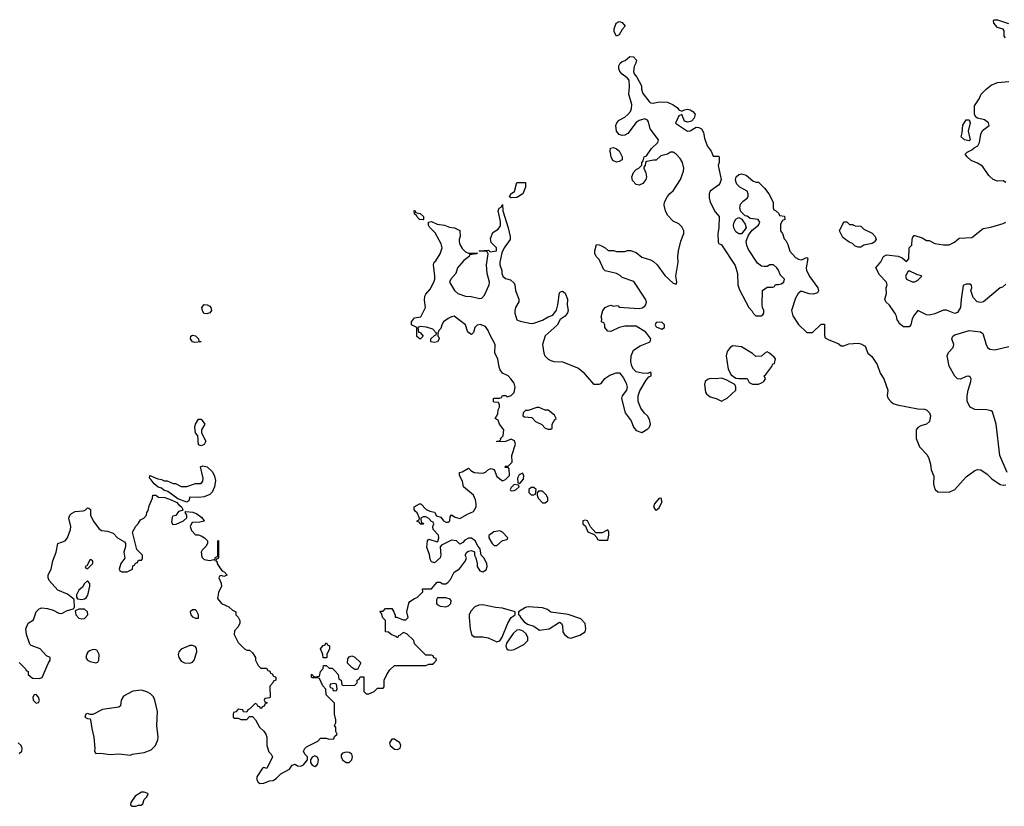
# Model space of a CAD drawing. Header units: inches. Extents: x 2106670 to 2322961, y 36024 to 224899.
# Tile 142 of 256: x 2252334 to 2259258, y 113443 to 118975. Entities that reach past the tile are written whole.
import ezdxf

# ---------------------------------------------------------------- set-up
doc = ezdxf.new("R2010")
doc.units = ezdxf.units.IN
doc.header["$MEASUREMENT"] = 0
doc.layers.add('C2151', color=7, linetype='Continuous')

msp = doc.modelspace()

# ---------------------------------------------------------------- linework, layer by layer
at = {"layer": 'C2151', "color": 5, "elevation": 40}
for points in [[(2259267.5, 118847.5), (2259258, 118858), (2259256.1, 118896.1), (2259250, 118909), (2259210, 118919), (2259185.2, 118950), (2259182, 118970), (2259186, 118974), (2259210, 118974.8), (2259287.1, 118947.1)], [(2252330, 114454), (2252374, 114410), (2252378, 114398), (2252394, 114390), (2252394, 114370), (2252423.6, 114343.6), (2252470, 114342.8), (2252491.9, 114348.1), (2252534, 114446), (2252549, 114470), (2252548.4, 114488.4), (2252522, 114502), (2252478, 114550), (2252414, 114574), (2252404, 114584), (2252381.2, 114650), (2252377.2, 114690), (2252394, 114730), (2252430, 114754.8), (2252449.6, 114810.4), (2252470, 114831), (2252490, 114838.8), (2252530, 114834), (2252570, 114822.8), (2252610, 114801), (2252630, 114798), (2252662, 114818), (2252709.3, 114830.7), (2252718, 114842), (2252717.2, 114897.2), (2252670, 114934.7), (2252602, 114962), (2252542, 115030), (2252533.2, 115050), (2252533.2, 115070), (2252555.6, 115110), (2252566.6, 115170), (2252589.5, 115230), (2252602, 115290), (2252654, 115310), (2252669.4, 115330.6), (2252691.6, 115390), (2252693.3, 115410), (2252679.7, 115470), (2252685.1, 115490), (2252696.9, 115503.1), (2252724.2, 115515.8), (2252780.2, 115519.8), (2252794, 115526), (2252810, 115542), (2252819.6, 115539.6), (2252832, 115530), (2252831.3, 115490), (2252850.7, 115450), (2252890, 115396), (2252910, 115382), (2252950, 115378), (2252990, 115364.7), (2253022, 115330), (2253070, 115302), (2253078, 115290), (2253078, 115270), (2253066.8, 115230), (2253072, 115188), (2253044.7, 115150), (2253034, 115110), (2253038, 115098), (2253052.7, 115092.7), (2253090, 115092), (2253126, 115110), (2253130, 115134), (2253142, 115138), (2253147.3, 115152.7), (2253162, 115158), (2253170, 115174), (2253190, 115174), (2253196.4, 115183.6), (2253198, 115210), (2253158, 115250), (2253128, 115370), (2253150, 115414), (2253170, 115434), (2253183.1, 115456.9), (2253206, 115470), (2253226, 115490), (2253228, 115510), (2253236.4, 115523.6), (2253243.1, 115556.9), (2253268, 115610), (2253270, 115631), (2253290, 115631), (2253310, 115618), (2253354, 115614), (2253398, 115598), (2253439.9, 115579.9), (2253450, 115564.7), (2253472, 115550), (2253482, 115530), (2253476.9, 115523.1), (2253450, 115515.3), (2253431.3, 115488.7), (2253410, 115484), (2253405.1, 115474.9), (2253401.4, 115441.4), (2253410, 115424.7), (2253434, 115426), (2253486, 115450), (2253508, 115472), (2253508.7, 115490), (2253498, 115510), (2253503.1, 115516.9), (2253550.8, 115510.8), (2253578.8, 115498.8), (2253614.8, 115474.8), (2253630.9, 115450.9), (2253630, 115448), (2253599.8, 115440.2), (2253550, 115438), (2253544.7, 115435.3), (2253532, 115410), (2253542, 115382), (2253570, 115351.3), (2253590, 115351.3), (2253610, 115344.7), (2253634, 115330), (2253654, 115310), (2253654, 115290), (2253642, 115270), (2253616, 115244), (2253611, 115230), (2253615.3, 115195.3), (2253630, 115178), (2253670, 115170.8), (2253698, 115178), (2253706, 115174), (2253710, 115194), (2253722, 115198), (2253726, 115210), (2253726, 115310), (2253732.7, 115312.7), (2253732.7, 115192.7), (2253730, 115186), (2253718, 115182), (2253714, 115170), (2253722, 115162), (2253722.8, 115150), (2253740.7, 115120.7), (2253758, 115098), (2253774, 115090), (2253792, 115068), (2253770, 115058), (2253750, 115066), (2253738, 115062), (2253734, 115050), (2253751.6, 115011.6), (2253752, 114990), (2253732.7, 114947.3), (2253723.6, 114903.6), (2253754, 114870), (2253805.4, 114845.4), (2253830, 114822), (2253854, 114810), (2253854, 114790), (2253870, 114774), (2253882, 114750), (2253882, 114730), (2253870, 114706), (2253843.6, 114676.4), (2253842, 114650), (2253870, 114594), (2253914, 114550), (2253930, 114542), (2253950, 114542), (2253970, 114522), (2253991.3, 114490), (2253992, 114470), (2254010, 114434), (2254030, 114414), (2254070, 114414), (2254078, 114398), (2254092.7, 114392.7), (2254098, 114378), (2254110, 114374), (2254118, 114358), (2254134, 114350), (2254134, 114330), (2254118, 114322), (2254114, 114310), (2254092.7, 114287.3), (2254094, 114210), (2254090, 114206), (2254058, 114202), (2254054, 114190), (2254058, 114178), (2254074, 114170), (2254058, 114162), (2254052.7, 114147.3), (2254038, 114142), (2254034, 114130), (2254026, 114130), (2254022, 114142), (2254007.3, 114147.3), (2254002, 114162), (2253990, 114166), (2253952.7, 114127.3), (2253938, 114122), (2253930, 114106), (2253907.3, 114107.3), (2253902, 114122), (2253870, 114126), (2253852.7, 114107.3), (2253838, 114102), (2253834, 114090), (2253834, 114070), (2253843.6, 114063.6), (2253870, 114062), (2253890, 114054), (2253930, 114054), (2253950, 114074), (2253970, 114074), (2253991.6, 114051.6), (2254019.6, 113999.6), (2254051.1, 113971.1), (2254064.7, 113950), (2254071.3, 113930), (2254071.3, 113870), (2254086.4, 113826.4), (2254102, 113810), (2254112, 113790), (2254070.8, 113709.2), (2254050, 113715.3), (2254042, 113710), (2254002, 113650), (2254002, 113630), (2254011.6, 113611.6), (2254023.6, 113603.6), (2254050, 113604.7), (2254090, 113622), (2254116.4, 113623.6), (2254140.4, 113639.6), (2254169.1, 113670.9), (2254230, 113704.7), (2254250, 113732), (2254270, 113738), (2254287.9, 113727.9), (2254310, 113725.5), (2254330, 113734), (2254358, 113770), (2254358, 113790), (2254338, 113810), (2254328.7, 113830), (2254338, 113850), (2254350, 113862), (2254430, 113902), (2254450, 113922), (2254490, 113922), (2254510, 113914), (2254542, 113918), (2254547.3, 113932.7), (2254566, 113950), (2254558, 113970), (2254556.4, 113996.4), (2254548, 114010), (2254558, 114030), (2254558, 114050), (2254548.4, 114091.6), (2254547.3, 114167.3), (2254490, 114226), (2254487.3, 114267.3), (2254466, 114290), (2254442, 114342), (2254430, 114346), (2254390, 114346), (2254386, 114350), (2254386, 114370), (2254390, 114372), (2254398, 114358), (2254410, 114354), (2254442, 114358), (2254448, 114390), (2254467.3, 114412.7), (2254470, 114434), (2254490, 114434), (2254510, 114414), (2254530, 114414), (2254552.7, 114392.7), (2254574, 114370), (2254578, 114338), (2254594, 114330), (2254598, 114298), (2254612.7, 114292.7), (2254690, 114294), (2254706, 114310), (2254706, 114330), (2254722, 114338), (2254727.3, 114352.7), (2254752.7, 114352.7), (2254754, 114250), (2254770, 114234), (2254790, 114234), (2254826, 114250), (2254850, 114274), (2254890, 114274), (2254898, 114282), (2254898, 114330), (2254915.3, 114370), (2254936.4, 114403.6), (2254970, 114432), (2255190, 114434), (2255210, 114442), (2255236.4, 114443.6), (2255246, 114450), (2255266, 114470), (2255262, 114482), (2255247.3, 114487.3), (2255242, 114502), (2255230, 114506), (2255190, 114506), (2255110, 114586), (2255106, 114610), (2255056.4, 114656.4), (2255030, 114666), (2255010, 114646), (2254998, 114642), (2254990, 114628), (2254978, 114638), (2254946, 114650), (2254927.3, 114667.3), (2254906, 114670), (2254906, 114750), (2254888.4, 114768.4), (2254878, 114798), (2254866, 114810), (2254870, 114814), (2254890, 114814), (2254905.2, 114834.8), (2254950, 114834), (2254964.7, 114810), (2254974, 114786), (2254974, 114774), (2254986, 114774), (2255030, 114754), (2255050, 114754), (2255066, 114770), (2255055.3, 114810), (2255069.3, 114870.7), (2255078, 114882), (2255110, 114904.7), (2255130, 114912), (2255168, 114950), (2255167.3, 114972.7), (2255230, 114972), (2255270, 115018), (2255290, 115018), (2255310, 115006.8), (2255330, 115007.3), (2255344.1, 115015.9), (2255363.2, 115036.8), (2255389.4, 115090.6), (2255426.3, 115113.7), (2255468.7, 115170), (2255475.3, 115190), (2255466, 115210), (2255478, 115230), (2255490, 115238), (2255510, 115242), (2255531.3, 115231.3), (2255532, 115210), (2255542, 115190), (2255551.3, 115151.3), (2255551.3, 115130), (2255570, 115098), (2255590, 115092), (2255615.3, 115104.7), (2255622, 115130), (2255618, 115150), (2255598, 115190), (2255578, 115210), (2255572.9, 115252.9), (2255558, 115270), (2255537.2, 115310), (2255510, 115329.2), (2255490, 115329.3), (2255464.5, 115315.5), (2255450, 115298), (2255430, 115286), (2255406, 115310), (2255370, 115314), (2255301, 115279), (2255291.3, 115268.7), (2255294.8, 115210), (2255290.7, 115189.3), (2255250, 115155.3), (2255230, 115162), (2255220.2, 115180.2), (2255214.6, 115214.6), (2255196.4, 115263.6), (2255202, 115310), (2255210, 115322), (2255270, 115302), (2255275.3, 115304.7), (2255282, 115330), (2255279, 115350), (2255242, 115390), (2255238, 115410), (2255246, 115430), (2255242, 115442), (2255230, 115446), (2255210, 115468), (2255190, 115478), (2255170, 115478), (2255154, 115470), (2255158, 115438), (2255170, 115434), (2255174, 115430), (2255170, 115426), (2255150, 115426), (2255142, 115442), (2255130, 115446), (2255128, 115450), (2255142, 115458), (2255146, 115470), (2255130, 115506), (2255116.4, 115516.4), (2255108, 115530), (2255108, 115550), (2255146, 115570), (2255154, 115570), (2255191.1, 115531.1), (2255218, 115518), (2255250.9, 115510.9), (2255264.7, 115484.7), (2255296, 115476), (2255314, 115450), (2255330, 115442), (2255350, 115442), (2255358, 115450), (2255360.4, 115479.6), (2255370, 115492), (2255396, 115476), (2255430, 115467.7), (2255482.5, 115497.5), (2255524.7, 115515.3), (2255544, 115550), (2255544, 115570), (2255539, 115599), (2255524, 115630), (2255454, 115690), (2255448, 115730), (2255426, 115770), (2255426, 115790), (2255444.7, 115795.3), (2255490, 115822), (2255505.4, 115805.4), (2255530, 115791.3), (2255590, 115784.7), (2255610, 115792), (2255630, 115812), (2255650, 115818), (2255671.3, 115811.3), (2255690, 115762), (2255730, 115732), (2255750, 115742), (2255774.6, 115765.4), (2255778, 115770), (2255776.4, 115816.4), (2255770, 115826), (2255750, 115826), (2255746, 115830), (2255750, 115834), (2255770, 115834), (2255798, 115862), (2255794, 115910), (2255821.2, 115990), (2255813.2, 116013.2), (2255790, 116025.2), (2255750, 116008), (2255690, 116006), (2255690, 116011.3), (2255708, 116012), (2255716.4, 116023.6), (2255715.3, 116030), (2255732.7, 116047.3), (2255739, 116090), (2255708.7, 116130), (2255698, 116158), (2255678, 116170), (2255696.4, 116203.6), (2255698, 116230), (2255708, 116250), (2255707.3, 116267.3), (2255702, 116282), (2255670, 116286), (2255666, 116290), (2255666, 116310), (2255670, 116314), (2255710, 116314), (2255722, 116318), (2255730, 116332), (2255751.6, 116331.6), (2255762, 116322), (2255790, 116332), (2255810, 116354), (2255817.2, 116390), (2255810, 116418), (2255788.7, 116450), (2255768, 116470), (2255729.4, 116489.4), (2255711.6, 116511.6), (2255705.1, 116530), (2255697.2, 116590), (2255674.5, 116630), (2255677.6, 116690), (2255640.1, 116760.1), (2255629.2, 116790), (2255610, 116816), (2255571.5, 116831.5), (2255550, 116826.6), (2255535.5, 116810), (2255524.5, 116775.5), (2255510, 116761.2), (2255492.1, 116772.1), (2255483.9, 116783.9), (2255469.4, 116830), (2255390, 116889.4), (2255370, 116886), (2255345.8, 116874.2), (2255314.8, 116850), (2255302.8, 116830), (2255296, 116804), (2255282, 116790), (2255274, 116770), (2255274, 116750), (2255282, 116742), (2255284.7, 116730), (2255272, 116710), (2255250, 116705.2), (2255226, 116710), (2255226, 116730), (2255250, 116754), (2255262, 116758), (2255266, 116770), (2255238, 116798), (2255193.6, 116813.6), (2255150, 116818), (2255134, 116810), (2255138, 116778), (2255150, 116774), (2255172, 116748), (2255150, 116729), (2255127.3, 116747.3), (2255126, 116810), (2255088.9, 116828.9), (2255088.7, 116850), (2255110, 116878), (2255154.6, 116885.4), (2255188, 116950), (2255181.2, 117001.2), (2255182.7, 117030), (2255190, 117044.7), (2255220.9, 117079.1), (2255246, 117130), (2255252.7, 117150), (2255253.2, 117170), (2255244, 117250), (2255249.2, 117270), (2255260.2, 117279.8), (2255291.6, 117328.4), (2255303.7, 117370), (2255298.4, 117398.4), (2255256.5, 117476.5), (2255214.6, 117514.6), (2255208.7, 117530), (2255208, 117552), (2255230, 117556), (2255270, 117536), (2255322, 117530), (2255356.1, 117516.1), (2255392, 117510), (2255430, 117491.3), (2255431.3, 117450), (2255424.7, 117430), (2255425.4, 117414.6), (2255430, 117394), (2255445.4, 117365.4), (2255470, 117342), (2255490, 117334), (2255554, 117334), (2255547.3, 117327.3), (2255498, 117322), (2255494, 117310), (2255458, 117282), (2255412, 117230), (2255402, 117190), (2255364.7, 117150), (2255356, 117130), (2255390.7, 117070), (2255416, 117050), (2255470, 117030.4), (2255508.3, 117028.3), (2255567, 117013), (2255584.5, 117015.5), (2255603.6, 117036.4), (2255634.5, 117110), (2255637, 117130), (2255621.2, 117190), (2255617.2, 117250), (2255627.3, 117327.3), (2255622, 117342), (2255610, 117346), (2255566, 117346), (2255566, 117350), (2255630, 117354), (2255642, 117342), (2255686, 117350), (2255688, 117370), (2255649, 117409), (2255644.7, 117435.3), (2255661.2, 117478.8), (2255698.7, 117501.3), (2255714, 117526), (2255714.5, 117554.5), (2255698, 117630), (2255706, 117650), (2255722, 117658), (2255730, 117674), (2255731, 117630), (2255770, 117512), (2255782.8, 117450), (2255782.8, 117430), (2255741, 117370), (2255724.7, 117335.3), (2255710.7, 117270), (2255710.7, 117250), (2255724, 117210), (2255724, 117190), (2255731, 117170), (2255750, 117154.8), (2255785.4, 117145.4), (2255810, 117122), (2255816, 117110), (2255821, 117070), (2255844.7, 117010), (2255844.7, 116990), (2255821, 116950), (2255816, 116930), (2255816, 116910), (2255830, 116864.7), (2255854.4, 116854.4), (2255930, 116838.8), (2255950, 116841), (2256010, 116861), (2256050, 116886), (2256083.1, 116896.9), (2256109.1, 116930.9), (2256119.3, 116970), (2256130, 117054), (2256138, 117062), (2256150, 117064.7), (2256170, 117051), (2256186.8, 117010), (2256184.9, 116970), (2256190.6, 116930), (2256187.1, 116912.9), (2256170.4, 116889.6), (2256134, 116866), (2256112.7, 116827.3), (2256028.2, 116751.8), (2256010.7, 116690), (2256018.8, 116630), (2256026.8, 116610), (2256050, 116586.8), (2256070, 116577.3), (2256090, 116570.7), (2256150, 116567.7), (2256263, 116523), (2256297.1, 116497.1), (2256370, 116411.3), (2256410, 116411.3), (2256423.1, 116416.9), (2256449.3, 116450.7), (2256484.7, 116475.3), (2256528.9, 116491.1), (2256550.9, 116490.9), (2256578, 116458), (2256598, 116418), (2256604.7, 116390), (2256602, 116370), (2256571.3, 116330), (2256566, 116310), (2256591.3, 116210), (2256633.7, 116153.7), (2256651.3, 116110), (2256670, 116084.7), (2256710, 116072), (2256750, 116098), (2256762, 116110), (2256769, 116130), (2256762, 116162), (2256748.7, 116190), (2256726.6, 116206.6), (2256702.5, 116242.5), (2256684, 116290), (2256684, 116330), (2256695.5, 116364.5), (2256739.3, 116440.7), (2256758, 116462), (2256774, 116470), (2256775.3, 116490), (2256770, 116495.3), (2256750, 116486), (2256711.6, 116488.4), (2256670, 116499), (2256650, 116518), (2256639.3, 116539.3), (2256632.7, 116570), (2256635.1, 116610), (2256649.3, 116650), (2256697.7, 116682.3), (2256768.7, 116710), (2256773.2, 116730), (2256736.9, 116776.9), (2256670, 116819), (2256590, 116819), (2256550.7, 116809.3), (2256490, 116781.2), (2256470, 116785.2), (2256449, 116810), (2256448.4, 116828.4), (2256442, 116842), (2256426, 116850), (2256428, 116872), (2256424, 116884), (2256435.3, 116930), (2256450, 116951.3), (2256470, 116961), (2256490, 116966), (2256510, 116961), (2256530, 116964.7), (2256542, 116962), (2256550, 116954), (2256690, 116944), (2256711.7, 116948.3), (2256730, 116961), (2256737.2, 116970), (2256740.9, 116990), (2256734.5, 117010), (2256653.6, 117133.6), (2256570, 117161.2), (2256555.6, 117175.6), (2256530, 117189.3), (2256450, 117208), (2256440.2, 117220.2), (2256408.9, 117288.9), (2256388, 117310), (2256378, 117330), (2256378, 117350), (2256390, 117394), (2256410, 117392), (2256430, 117382), (2256452, 117370), (2256471.6, 117351.6), (2256510, 117351.3), (2256530, 117344.7), (2256590, 117344.7), (2256609.1, 117350.9), (2256630, 117351), (2256670, 117338), (2256710, 117304.7), (2256770, 117286.8), (2256790, 117274.8), (2256817.3, 117250), (2256870, 117176), (2256930, 117122), (2256950, 117114), (2256955.3, 117130), (2256948.7, 117170), (2256963.7, 117270), (2256962, 117310), (2256967, 117350), (2256983.6, 117416.4), (2257005.2, 117470), (2257005.2, 117490), (2256990, 117519), (2256970, 117539), (2256930, 117557.2), (2256890, 117599), (2256876, 117630), (2256866, 117670), (2256869.4, 117690.6), (2256889.3, 117730.7), (2256907, 117753), (2256930, 117770.8), (2256982, 117850), (2257002.7, 117910), (2257003.7, 117930), (2256995.1, 117970), (2256977.7, 117997.7), (2256950, 118029.2), (2256930, 118044), (2256910, 118042), (2256890, 118029), (2256843.5, 118016.5), (2256810, 117988), (2256790, 117988), (2256743.6, 117976.4), (2256734, 117970), (2256731.6, 117948.4), (2256722, 117938), (2256722, 117930), (2256736.9, 117896.9), (2256741, 117870), (2256736, 117850), (2256716.7, 117823.3), (2256690, 117812), (2256670, 117815.1), (2256644, 117844), (2256639.6, 117870), (2256650, 117901), (2256670, 117921), (2256688, 117930), (2256708, 117952), (2256708, 117968), (2256718, 117982), (2256726, 118010), (2256742, 118018), (2256777.2, 118070), (2256822, 118110), (2256825.2, 118130), (2256766.8, 118206.8), (2256756.6, 118256.6), (2256748, 118268), (2256730, 118277.6), (2256690, 118266), (2256668.9, 118251.1), (2256610, 118175.1), (2256590, 118162.9), (2256570, 118159.6), (2256550, 118167), (2256531.8, 118190), (2256525.6, 118230), (2256532, 118250), (2256550, 118268), (2256589.7, 118290.3), (2256611.1, 118308.9), (2256629.6, 118330), (2256636.9, 118350), (2256637.7, 118377.7), (2256618.4, 118450), (2256622.7, 118502.7), (2256619, 118550), (2256606.6, 118566.6), (2256570, 118592.3), (2256554.5, 118610), (2256547.6, 118630), (2256547.6, 118650), (2256557.2, 118670), (2256570, 118680.7), (2256592.3, 118687.7), (2256624.7, 118715.3), (2256650, 118713.4), (2256670.3, 118690.3), (2256666.8, 118670), (2256655.2, 118644.8), (2256650.7, 118610.7), (2256654, 118594), (2256674.8, 118570), (2256706.8, 118510), (2256706.8, 118486.8), (2256716.9, 118456.9), (2256759.8, 118399.8), (2256770, 118391), (2256790, 118386.8), (2256830, 118398), (2256890, 118394.4), (2256930, 118376.3), (2256957, 118357), (2256970, 118341), (2256990, 118330.8), (2257010, 118342), (2257030, 118344.4), (2257050, 118341.3), (2257067.7, 118330), (2257084.4, 118310), (2257078, 118282), (2257058.7, 118261.3), (2257030, 118255.1), (2257010, 118262), (2256990, 118308), (2256970, 118298), (2256946, 118246), (2257030, 118190.8), (2257050, 118194), (2257090, 118218), (2257110, 118217.1), (2257128.3, 118208.3), (2257142, 118182), (2257150, 118142), (2257168.1, 118088.1), (2257196, 118050), (2257210, 118014), (2257250, 118014), (2257254, 118010), (2257252.7, 117972.7), (2257244.7, 117950), (2257268, 117850), (2257258, 117822), (2257248.5, 117811.5), (2257190.5, 117769.5), (2257182, 117750), (2257182.8, 117722.8), (2257190.6, 117690.6), (2257223.6, 117623.6), (2257252, 117590), (2257251.1, 117511.1), (2257242.8, 117470), (2257244.7, 117410), (2257250, 117402), (2257270, 117392), (2257366.4, 117246.4), (2257381, 117190), (2257384.7, 117110), (2257395.3, 117075.3), (2257462, 116950), (2257486, 116926), (2257492, 116910), (2257510, 116892), (2257548.4, 116891.6), (2257560.4, 116899.6), (2257568, 116910), (2257568, 116930), (2257558, 116950), (2257555.3, 116970), (2257558, 117070), (2257590, 117094), (2257630, 117094), (2257642, 117098), (2257648, 117112), (2257670, 117112), (2257690, 117118), (2257708, 117130), (2257712.3, 117150), (2257681, 117181), (2257670, 117214), (2257659.3, 117230), (2257634, 117250), (2257610, 117251.6), (2257590, 117239.3), (2257570, 117238.4), (2257550, 117242), (2257522.9, 117262.9), (2257459.3, 117359.3), (2257446.3, 117386.3), (2257442.5, 117417.5), (2257460.2, 117459.8), (2257485.2, 117494.8), (2257528.7, 117530), (2257538, 117550), (2257526, 117570), (2257470, 117577.2), (2257450, 117592.3), (2257436, 117596), (2257406, 117626), (2257398, 117650), (2257403.3, 117676.7), (2257421.3, 117698.7), (2257450, 117718.8), (2257456.2, 117730), (2257456.2, 117750), (2257449.2, 117770), (2257397.1, 117797.1), (2257377.4, 117817.4), (2257371.5, 117830), (2257367.3, 117850), (2257372, 117870), (2257390, 117886), (2257410, 117890.6), (2257442, 117882), (2257490, 117842), (2257510, 117832), (2257530, 117832), (2257571.1, 117791.1), (2257602, 117750), (2257631.6, 117691.6), (2257632.7, 117652.7), (2257638, 117638), (2257650, 117634), (2257672.7, 117612.7), (2257678, 117598), (2257712.7, 117592.7), (2257714, 117570), (2257698, 117562), (2257683.6, 117536.4), (2257684.7, 117490), (2257698, 117470), (2257710, 117434), (2257722, 117422), (2257734.8, 117394.8), (2257750, 117346), (2257790, 117302.8), (2257810, 117291), (2257832.9, 117287.1), (2257870, 117302), (2257876, 117296), (2257865.5, 117230), (2257867.7, 117210), (2257890, 117166), (2257946, 117090), (2257951.3, 117068.7), (2257945.4, 117054.6), (2257914.4, 117045.6), (2257886, 117046), (2257830, 117066), (2257808, 117050), (2257790, 117015.3), (2257760.7, 116930), (2257770, 116892), (2257811.6, 116831.6), (2257870, 116774), (2257910, 116774), (2257970, 116834), (2257994, 116834), (2257992.7, 116752.7), (2257998, 116738), (2258023.6, 116723.6), (2258090, 116698), (2258110, 116682), (2258130, 116682), (2258164.7, 116695.3), (2258230, 116701), (2258250, 116696), (2258278.8, 116678.8), (2258298, 116630), (2258326.4, 116606.4), (2258364.7, 116550), (2258386, 116490), (2258411.3, 116450), (2258438, 116370), (2258434, 116330), (2258442, 116310), (2258459.1, 116290), (2258476.5, 116276.5), (2258505.3, 116265.3), (2258650, 116239.1), (2258695.9, 116235.9), (2258710.5, 116230.5), (2258731.3, 116210), (2258738, 116190), (2258732, 116150), (2258710.7, 116129.3), (2258670, 116119), (2258650, 116108), (2258638, 116090), (2258638, 116030), (2258661, 115970), (2258715.2, 115915.2), (2258727.9, 115887.9), (2258738.8, 115850), (2258742.8, 115810), (2258763.6, 115763.6), (2258761, 115710), (2258764.7, 115690), (2258771.6, 115671.6), (2258790, 115654), (2258870, 115652), (2258910, 115671.3), (2258990, 115761), (2259050, 115804.7), (2259070, 115811.3), (2259092, 115810), (2259137.5, 115777.5), (2259170, 115746), (2259230, 115706.8), (2259250, 115701), (2259270, 115704)], [(2259270, 117829.2), (2259250, 117842), (2259210, 117839.5), (2259180.9, 117850), (2259150, 117878), (2259104.2, 117944.2), (2259070, 117966.6), (2259025.4, 117985.4), (2258997.2, 118010), (2258984, 118030), (2258996.5, 118043.5), (2259030, 118058.8), (2259046.3, 118073.7), (2259072.6, 118087.4), (2259084.5, 118110), (2259094, 118170), (2259103.9, 118196.1), (2259152.7, 118230), (2259148, 118250), (2259118, 118270), (2259070, 118282), (2259058, 118290), (2259048, 118310), (2259049.3, 118370), (2259081.5, 118418.5), (2259096, 118450), (2259130, 118486.8), (2259164.8, 118515.2), (2259210, 118533.4), (2259290, 118540.7)], [(2259270, 117115.3), (2259245.4, 117094.6), (2259230, 117088.7), (2259111.3, 116990), (2259090, 116986), (2259068, 116990), (2259040.2, 117020.2), (2259022, 117070), (2259028.7, 117090), (2259028, 117108), (2259014.6, 117114.6), (2258990, 117115.3), (2258970, 117106), (2258954.8, 117010), (2258950.8, 116950), (2258930, 116915.3), (2258910, 116909), (2258852.1, 116932.1), (2258830, 116932.3), (2258770, 116905.2), (2258730, 116896), (2258710, 116899.3), (2258650, 116928.7), (2258623.5, 116896.5), (2258611, 116870), (2258601, 116830), (2258590, 116815.3), (2258550, 116814), (2258518, 116838), (2258515.3, 116850), (2258504, 116864), (2258499, 116890), (2258490, 116908), (2258450, 116968), (2258425.2, 116990), (2258419, 117010), (2258428.7, 117050), (2258428, 117090), (2258435.3, 117110), (2258428.7, 117130), (2258380.2, 117180.2), (2258355.3, 117230), (2258388.9, 117271.1), (2258408.7, 117310), (2258430, 117322), (2258511.1, 117311.1), (2258539.8, 117299.8), (2258570, 117274), (2258587.3, 117292.7), (2258588.7, 117370), (2258608, 117390), (2258609.1, 117430.9), (2258614, 117446), (2258624, 117456), (2258630, 117458), (2258679.8, 117439.8), (2258710, 117422), (2258730, 117422), (2258770, 117402), (2258830, 117391.3), (2258870, 117391.3), (2258908.9, 117411.1), (2258941.2, 117438.8), (2259030, 117444), (2259110, 117506), (2259163.7, 117516.3), (2259250, 117542), (2259270, 117552)], [(2259279, 115790), (2259227, 115910), (2259202, 116130), (2259176, 116216), (2259164.7, 116224.7), (2259132.1, 116232.1), (2259050, 116233.2), (2259019, 116250), (2258998, 116290), (2258996.2, 116330), (2259002.9, 116370), (2259022.7, 116430), (2259024, 116450), (2259019.3, 116459.3), (2259008.7, 116468.7), (2258990, 116465.2), (2258950, 116446), (2258929.5, 116449.5), (2258910, 116468.7), (2258870, 116538), (2258857, 116610), (2258866.7, 116633.3), (2258899.5, 116670), (2258902.7, 116690), (2258889.2, 116730), (2258895.3, 116750), (2258910, 116758.8), (2259010, 116788.4), (2259090, 116780.5), (2259107.9, 116767.9), (2259130.4, 116690.4), (2259140.7, 116670), (2259157.1, 116657.1), (2259192.4, 116652.4), (2259290, 116677.1)], [(2252330, 113814), (2252349.6, 113830), (2252351.8, 113850), (2252344.2, 113870), (2252322.6, 113890)]]:
    msp.add_lwpolyline(points, dxfattribs=at)
for points in [[(2256530, 118858), (2256515.3, 118890), (2256515.3, 118910), (2256529.2, 118950), (2256550, 118962), (2256570, 118954), (2256592, 118930), (2256570, 118906), (2256550, 118868)], [(2259010, 118124), (2258978, 118130), (2258954, 118150), (2258961.5, 118178.5), (2258966.2, 118233.8), (2258990.9, 118270.9), (2259011.1, 118271.1), (2259018, 118250), (2259004, 118190), (2259018, 118130)], [(2256530, 117972.7), (2256504.4, 117984.4), (2256492.3, 118010), (2256485.1, 118050), (2256489.7, 118070.3), (2256510, 118075.5), (2256530, 118067.7), (2256550, 118053), (2256570.5, 118010), (2256570, 117989), (2256550, 117977.2)], [(2255790, 117722), (2255778, 117730), (2255788, 117750), (2255812.5, 117767.5), (2255829.5, 117830.5), (2255890, 117830.5), (2255890, 117798), (2255873, 117750), (2255830, 117724.5)], [(2255170, 117568), (2255146, 117570), (2255126, 117590), (2255122, 117602), (2255110, 117606), (2255107.3, 117632.7), (2255114, 117630), (2255118, 117618), (2255150, 117612), (2255174, 117590), (2255174, 117570)], [(2257410, 117469), (2257390, 117469.2), (2257370, 117482.7), (2257355.1, 117510), (2257353.2, 117530), (2257359, 117550), (2257370, 117571.3), (2257390, 117584.7), (2257411.3, 117571.3), (2257419.8, 117559.8), (2257436, 117536), (2257442, 117510)], [(2258170, 117534), (2258190, 117534), (2258210, 117524.7), (2258250, 117522), (2258270, 117502), (2258330, 117474), (2258351.1, 117451.1), (2258358, 117430), (2258342, 117410), (2258330, 117402), (2258270, 117388), (2258250, 117375.3), (2258230, 117375.3), (2258210, 117382), (2258190, 117402), (2258168, 117410), (2258123.1, 117443.1), (2258098, 117490), (2258130, 117554), (2258150, 117554)], [(2258590, 117209), (2258578.8, 117201.2), (2258562.8, 117170), (2258570.9, 117150.9), (2258610, 117131.3), (2258630, 117131.3), (2258650, 117142), (2258678, 117170), (2258674, 117174), (2258643.2, 117183.2)], [(2253650, 116905.2), (2253629.5, 116909.5), (2253619, 116930), (2253615.3, 116950), (2253630, 116970.8), (2253652, 116970), (2253670, 116961), (2253678.8, 116950), (2253682.8, 116930), (2253670, 116914)], [(2256850, 116848), (2256810, 116846), (2256802, 116830), (2256810, 116814), (2256850, 116798), (2256868, 116810), (2256868, 116830)], [(2253592.7, 116712.7), (2253607.3, 116712.7), (2253610, 116708.7), (2253565.2, 116705.2), (2253549.1, 116709.1), (2253535.3, 116730), (2253538, 116750), (2253550, 116756), (2253570, 116750.8), (2253591.3, 116730)], [(2257350, 116681.2), (2257330, 116669.2), (2257310, 116642), (2257303, 116610), (2257315.9, 116515.9), (2257336.3, 116476.3), (2257370, 116454.8), (2257390, 116450.8), (2257450, 116452), (2257463.5, 116423.5), (2257487.3, 116412.7), (2257528.4, 116411.6), (2257550, 116422), (2257566, 116430), (2257578, 116450), (2257569.1, 116470.9), (2257580.4, 116479.6), (2257623.1, 116536.9), (2257630, 116554), (2257642, 116558), (2257648, 116590), (2257640.4, 116600.4), (2257606, 116630), (2257590, 116638), (2257574, 116630), (2257550, 116608), (2257510, 116606), (2257488.4, 116628.4), (2257410, 116674)], [(2257270, 116453.2), (2257230, 116449.2), (2257190, 116452.3), (2257170, 116445.2), (2257154.8, 116430), (2257150.7, 116410), (2257155.9, 116355.9), (2257162.8, 116342.8), (2257190, 116322), (2257231.1, 116311.1), (2257270, 116292), (2257290, 116304.7), (2257310, 116312), (2257369, 116370), (2257369.3, 116390), (2257362, 116410), (2257303.2, 116443.2)], [(2255970, 116248), (2255910, 116226), (2255890, 116226), (2255874, 116210), (2255872, 116190), (2255882.8, 116182.8), (2255936, 116176), (2255962, 116150), (2256006.8, 116126.8), (2256030, 116102), (2256050, 116094), (2256070, 116094), (2256078, 116102), (2256078, 116130), (2256096.4, 116163.6), (2256106, 116170), (2256094.6, 116194.6), (2256050, 116228), (2256030, 116228), (2255987.3, 116247.3)], [(2253610, 115978), (2253590, 115986), (2253587.3, 116047.3), (2253568.9, 116068.9), (2253565.2, 116110), (2253569.2, 116130), (2253590, 116164.7), (2253610, 116164.7), (2253636, 116130), (2253612, 116090), (2253612, 116070), (2253642, 116010), (2253630, 115988)], [(2253590, 115614), (2253530, 115618), (2253522, 115590), (2253510, 115582), (2253445.2, 115605.2), (2253376, 115656), (2253346.8, 115666.8), (2253330, 115681.2), (2253307.2, 115687.2), (2253279, 115710), (2253259, 115739), (2253246, 115750), (2253248, 115770), (2253305.4, 115745.4), (2253330, 115742), (2253350, 115732), (2253370, 115732), (2253412.7, 115712.7), (2253430, 115712), (2253470, 115691.3), (2253510, 115690.8), (2253570, 115714), (2253610, 115712), (2253622, 115730), (2253624, 115750), (2253606, 115830), (2253622, 115838), (2253652, 115830), (2253690, 115794), (2253703.5, 115763.5), (2253710, 115734), (2253704, 115690), (2253687.1, 115652.9), (2253670, 115635.3), (2253630, 115619)], [(2255870, 115786), (2255846, 115774), (2255834, 115750), (2255838, 115718), (2255850, 115714), (2255876.4, 115743.6), (2255878, 115770)], [(2255810, 115706), (2255790, 115686), (2255782, 115670), (2255785.4, 115665.4), (2255790, 115662), (2255810, 115664.7), (2255826, 115670), (2255846, 115690), (2255842, 115702)], [(2255950, 115686), (2255930, 115686), (2255914, 115670), (2255914, 115650), (2255930, 115634), (2255950, 115634), (2255962, 115638), (2255966, 115670)], [(2256010, 115658), (2255982, 115658), (2255972.7, 115647.3), (2255972, 115630), (2255981, 115610), (2256010, 115578), (2256030, 115576), (2256048.9, 115591.1), (2256049, 115610), (2256039, 115630)], [(2256830, 115608.7), (2256798, 115570), (2256792, 115550), (2256802, 115530), (2256810, 115524.7), (2256830, 115542), (2256850, 115582), (2256848, 115608)], [(2256310, 115455.3), (2256294, 115450), (2256294, 115430), (2256312.7, 115412.7), (2256330, 115374), (2256374, 115354), (2256392.7, 115332.7), (2256398, 115318), (2256410, 115314), (2256470, 115314), (2256478, 115350), (2256478, 115370), (2256470, 115386), (2256430, 115366), (2256386, 115366), (2256347.3, 115407.3), (2256326, 115450)], [(2255710, 115379), (2255667.1, 115372.9), (2255632.7, 115347.3), (2255632, 115330), (2255656, 115290), (2255670, 115276), (2255690, 115276), (2255730, 115312), (2255762, 115318), (2255766, 115330), (2255728, 115370)], [(2252830, 115178), (2252805.4, 115134.6), (2252794, 115130), (2252798, 115118), (2252810, 115114), (2252848, 115150), (2252847.3, 115167.3), (2252836.4, 115176.4)], [(2252810, 115028), (2252790, 115008.7), (2252775.2, 114984.8), (2252750, 114962.7), (2252733, 114930), (2252733.7, 114913.7), (2252741.1, 114901.1), (2252770, 114896.3), (2252790, 114902.8), (2252802, 114910), (2252812.9, 114927.1), (2252828, 114990), (2252828, 115010)], [(2255330, 114909.3), (2255272, 114908), (2255264.7, 114895.3), (2255264.7, 114870), (2255270, 114862), (2255290.7, 114850.7), (2255330, 114846.7), (2255350, 114853.4), (2255366.6, 114870), (2255369.2, 114890), (2255360.2, 114900.2)], [(2252750.5, 114829.5), (2252722.8, 114817.2), (2252727.3, 114790), (2252750, 114766), (2252770, 114760.5), (2252790, 114764), (2252812, 114790), (2252809.4, 114810), (2252790, 114829.4)], [(2253550, 114824.5), (2253533.4, 114810), (2253538, 114790), (2253550, 114776.3), (2253570, 114764.9), (2253590, 114766), (2253592, 114790), (2253578, 114818), (2253570, 114823.7)], [(2255590, 114860.3), (2255561.5, 114858.5), (2255535.5, 114844.5), (2255505.4, 114814.6), (2255495.6, 114790), (2255493.7, 114770), (2255501.6, 114690), (2255511, 114650), (2255530, 114634.8), (2255590, 114634), (2255627.5, 114627.5), (2255690, 114598.8), (2255710, 114606), (2255727.5, 114632.5), (2255767.3, 114730), (2255789.7, 114770.3), (2255818, 114790), (2255818, 114810), (2255730, 114836), (2255680.6, 114840.6)], [(2255910, 114846.2), (2255890, 114841), (2255842, 114810), (2255842, 114790), (2255850, 114784.7), (2255855.5, 114770), (2255880.3, 114740.3), (2255904.8, 114724.8), (2255948.6, 114708.6), (2255990, 114680.7), (2256058, 114690), (2256130, 114738), (2256142, 114730), (2256150, 114714), (2256153.4, 114670), (2256164, 114650), (2256190, 114630.5), (2256210, 114626.4), (2256273.6, 114646.4), (2256309.4, 114670), (2256316.2, 114690), (2256309.5, 114729.5), (2256280.9, 114760.9), (2256190, 114792), (2256070, 114809.3), (2256046.6, 114826.6), (2256010, 114838)], [(2255850, 114683.5), (2255830, 114680.5), (2255803, 114657), (2255758, 114590), (2255753, 114570), (2255758.8, 114550), (2255770, 114543), (2255790, 114540.4), (2255810, 114544.9), (2255879.5, 114580.5), (2255906.4, 114610), (2255907.9, 114630), (2255896.1, 114656.1), (2255873.5, 114673.5)], [(2252850, 114545.4), (2252824.2, 114535.8), (2252813.8, 114526.2), (2252805.4, 114514.6), (2252799, 114490), (2252810.6, 114470), (2252830, 114460.3), (2252870, 114450.7), (2252882.7, 114457.3), (2252889.6, 114470.4), (2252893.3, 114510), (2252878.2, 114538.2), (2252870, 114543.6)], [(2253550, 114573.2), (2253530, 114572.7), (2253470, 114547.6), (2253452.4, 114530), (2253448.9, 114511.1), (2253451.8, 114490), (2253470, 114463.1), (2253492.2, 114452.2), (2253530, 114448.9), (2253550, 114457), (2253561.1, 114470), (2253578.4, 114530), (2253575.9, 114555.9), (2253566.6, 114566.6)], [(2254490, 114486), (2254467.3, 114487.3), (2254466, 114510), (2254448, 114550), (2254467.3, 114572.7), (2254482, 114578), (2254486, 114590), (2254492, 114592), (2254498, 114578), (2254512, 114572), (2254512, 114550), (2254494, 114510), (2254494, 114490)], [(2254690, 114406), (2254670, 114418), (2254638, 114450), (2254640.4, 114479.6), (2254650, 114494), (2254670, 114502), (2254690, 114492), (2254730, 114454), (2254730, 114446), (2254710, 114406)], [(2253190, 114259.3), (2253130, 114253.2), (2253062.6, 114217.4), (2253047.3, 114190), (2253042.8, 114150), (2253030, 114140.9), (2252916.7, 114123.3), (2252849.1, 114089.1), (2252830, 114088), (2252810, 114096), (2252798, 114090), (2252791.3, 114070), (2252810, 114060.7), (2252830, 114058), (2252832.1, 114052.1), (2252840.2, 113990), (2252854.5, 113930), (2252863.1, 113850), (2252859.3, 113830), (2252870, 113814), (2252904.6, 113815.4), (2252970, 113807.3), (2253032.9, 113812.9), (2253110, 113802), (2253126, 113810), (2253210, 113821), (2253259.1, 113840.9), (2253289.8, 113870.2), (2253304, 113910), (2253306.3, 113930), (2253297.6, 114010), (2253303.7, 114110), (2253285.1, 114190), (2253273.8, 114213.8), (2253253.8, 114233.8), (2253227.9, 114247.9)], [(2254550, 114306), (2254518, 114302), (2254514, 114290), (2254518, 114278), (2254532.7, 114272.7), (2254538, 114258), (2254550, 114254), (2254562, 114258), (2254566, 114270), (2254562, 114302)], [(2252450, 114229.3), (2252434.4, 114225.6), (2252426, 114210), (2252428.7, 114188.7), (2252450, 114167.7), (2252466, 114174), (2252472.8, 114187.2), (2252466.6, 114210)], [(2254950, 113916), (2254933.4, 113890), (2254938.8, 113870), (2254970, 113845.5), (2254990, 113842), (2255010, 113852), (2255015.1, 113870), (2255006, 113890), (2254970, 113915.1)], [(2254410, 113798), (2254390, 113788), (2254378, 113770), (2254378.8, 113750), (2254390, 113731.3), (2254410, 113722.8), (2254422, 113730), (2254430, 113742), (2254434, 113770), (2254428.4, 113788.4)], [(2254630, 113824.5), (2254603.4, 113816.6), (2254594.8, 113805.2), (2254595.5, 113790), (2254603.8, 113770), (2254630, 113750.4), (2254650, 113750.4), (2254669.6, 113770), (2254673.3, 113790), (2254669.5, 113809.5), (2254650, 113822)], [(2253210, 113542), (2253190, 113542), (2253146.2, 113513.8), (2253116, 113470), (2253112.7, 113452.7), (2253123.6, 113443.6), (2253150, 113442.8), (2253170, 113450.8), (2253189, 113451), (2253200.4, 113459.6), (2253209.3, 113490.7), (2253228, 113510), (2253238, 113530), (2253234, 113534)]]:
    msp.add_lwpolyline(points, close=True, dxfattribs=at)

doc.saveas('drawing.dxf')
